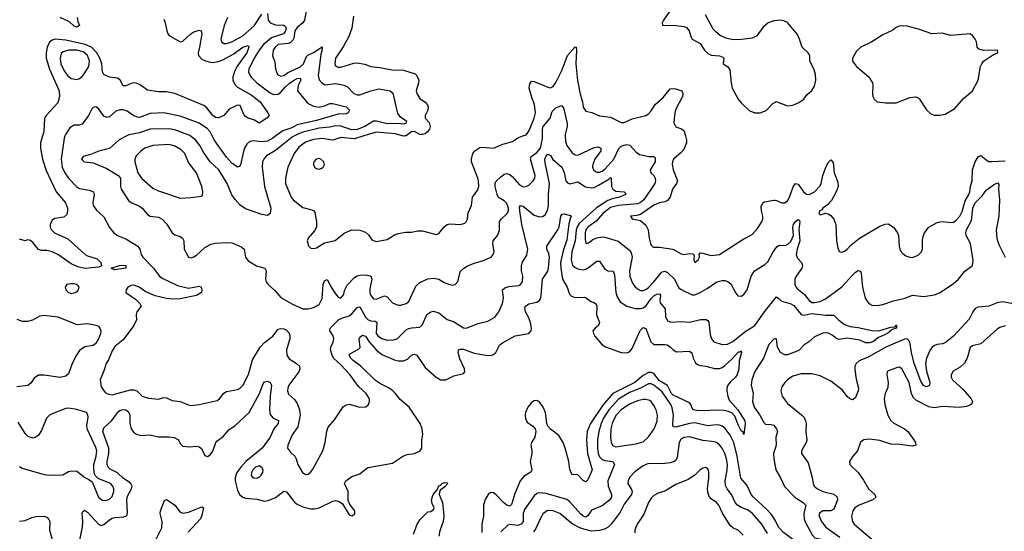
# Model space of a CAD drawing. Header units: inches. Extents: x 1384664 to 1536621, y 460766 to 646467.
# Tile 90 of 256: x 1404451 to 1411683, y 537099 to 540853. Entities that reach past the tile are written whole.
import ezdxf

# ---------------------------------------------------------------- set-up
doc = ezdxf.new("R2010")
doc.units = ezdxf.units.IN
doc.header["$MEASUREMENT"] = 0
for name, color, linetype in [('B4503', 7, 'Continuous'), ('B4504', 7, 'Continuous'), ('B4513', 7, 'Continuous'), ('B4514', 7, 'Continuous')]:
    doc.layers.add(name, color=color, linetype=linetype)

msp = doc.modelspace()

# ---------------------------------------------------------------- linework, layer by layer
at = {"layer": 'B4503', "color": 5}
for points, elevation in [([(1404618.5, 540000), (1404603.9, 539950), (1404604.3, 539910), (1404617.7, 539830), (1404645, 539745), (1404718, 539590), (1404786.2, 539510), (1404802, 539470), (1404803.2, 539450), (1404796.7, 539423.3), (1404775.6, 539404.4), (1404710, 539392.8), (1404690, 539382.6), (1404673.7, 539350), (1404674.2, 539330), (1404684.4, 539310), (1404705.8, 539290), (1404804.4, 539244.4), (1404932.8, 539130), (1404950, 539120.5), (1405019.1, 539099.1), (1405045.8, 539070), (1405052.8, 539047.2), (1405030, 539037.8), (1404931.7, 539028.3), (1404878.5, 539038.5), (1404830, 539061.5), (1404730, 539129.9), (1404690, 539149.9), (1404650, 539159.9), (1404610, 539158.7), (1404590, 539166.3), (1404550, 539215.6), (1404530, 539232), (1404510, 539236.9), (1404490, 539231.3), (1404450, 539242)], 620), ([(1404783.1, 540000), (1404776.7, 539983.3), (1404755.6, 539830), (1404762.8, 539770), (1404782, 539730), (1404810, 539691.1), (1404867.9, 539627.9), (1404890, 539613.2), (1404962, 539602), (1404993.7, 539590), (1404999, 539570), (1404987.1, 539510), (1404991.5, 539490), (1405014.9, 539454.9), (1405070, 539406.7), (1405110, 539327.2), (1405143.1, 539290), (1405170, 539270.3), (1405230, 539244.9), (1405318.4, 539190), (1405333.1, 539170), (1405343.6, 539130), (1405354.7, 539110), (1405434.6, 539030), (1405477.7, 538970), (1405496.7, 538956.7), (1405610, 538902.5), (1405690, 538882), (1405770, 538898), (1405782.8, 538890), (1405788, 538870), (1405785.5, 538850), (1405750.8, 538830), (1405630, 538804.7), (1405570, 538801), (1405530, 538805.8), (1405445.9, 538825.9), (1405376.5, 538856.5), (1405329.3, 538890), (1405290, 538904.2), (1405270, 538902.9), (1405245.5, 538890), (1405234, 538870), (1405231.3, 538850), (1405301.4, 538801.4), (1405333.4, 538770), (1405344, 538750), (1405310.5, 538710), (1405306, 538690), (1405309, 538650), (1405290.2, 538610), (1405210, 538504.5), (1405150, 538453.7), (1405130, 538423.5), (1405103, 538357), (1405086, 538330), (1405070, 538275.3), (1405043, 538210), (1405050, 538158), (1405078, 538118), (1405103.9, 538103.9), (1405130, 538100.3), (1405264, 538136), (1405290, 538137.3), (1405310.4, 538130), (1405350.2, 538090.2), (1405396.1, 538076.1), (1405470, 538067.7), (1405510, 538080.6), (1405530, 538079.3), (1405570, 538057.5), (1405630.7, 538050.7), (1405690, 538026.1), (1405710, 538022.1), (1405770, 538028.8), (1405901.7, 538058.3), (1405919.7, 538070), (1405950, 538111.8), (1405970, 538125.8), (1406050, 538139.5), (1406070, 538149.5), (1406090, 538168.1), (1406131.2, 538250), (1406161.9, 538358.1), (1406217, 538450), (1406250, 538484.7), (1406309.4, 538530.6), (1406350, 538582.8), (1406370, 538588), (1406390, 538584.7), (1406410, 538573.8), (1406430, 538552.9), (1406436.3, 538530), (1406435.3, 538510), (1406411.9, 538430), (1406413.5, 538390), (1406430, 538364.1), (1406483.9, 538330), (1406506.2, 538310), (1406509.3, 538290), (1406501.1, 538270), (1406427, 538170), (1406419.7, 538150), (1406418, 538130), (1406424.8, 538104.8), (1406470, 538065.3), (1406490, 538035.5), (1406506.2, 537990), (1406510.2, 537950), (1406494.8, 537865.2), (1406452.7, 537807.3), (1406420.3, 537730), (1406418.4, 537710), (1406439.2, 537679.2), (1406472.3, 537650), (1406482.8, 537630), (1406493.4, 537590), (1406529.4, 537529.4), (1406550, 537516.5), (1406570, 537518.9), (1406590, 537534.9), (1406604.2, 537555.8), (1406677.8, 537690), (1406694.2, 537750), (1406706.2, 537833.8), (1406716.9, 537863.1), (1406762.4, 537917.6), (1406827, 538013), (1406850, 538026), (1406870, 538030.7), (1406950, 538010.6), (1406990, 538011), (1407010, 538024.7), (1407021.2, 538050), (1407020.9, 538070), (1406996.3, 538110), (1406940.7, 538160.7), (1406875.8, 538250), (1406810, 538321), (1406755.6, 538370), (1406745.1, 538390), (1406734.5, 538430), (1406736.9, 538450), (1406753.6, 538486.4), (1406759.1, 538510), (1406753.4, 538533.4), (1406728.4, 538570), (1406731.5, 538590), (1406792.6, 538650), (1406816.8, 538663.2), (1406870, 538679.8), (1406890, 538693.8), (1406930, 538740.3), (1406950, 538744.9), (1406990, 538671), (1407009.7, 538649.7), (1407030, 538642.7), (1407061.8, 538641.8), (1407073.6, 538633.6), (1407070, 538550.8), (1407085.1, 538530), (1407110, 538512.7), (1407150, 538501.8), (1407195.6, 538504.4), (1407225.4, 538514.6), (1407290, 538576), (1407310, 538587.6), (1407330, 538592.9), (1407390, 538596.4), (1407410, 538616.3), (1407440.4, 538690), (1407470, 538710.3), (1407490, 538713.4), (1407530, 538701.5), (1407590, 538653.8), (1407637, 538637), (1407710, 538592.7), (1407730, 538588.7), (1407817.6, 538622.4), (1407890, 538639.7), (1407940.4, 538670), (1407971.1, 538708.9), (1407998.4, 538770), (1408004.4, 538810), (1407996.9, 538870), (1408014.8, 538885.2), (1408044.6, 538895.4), (1408116.6, 538903.4), (1408130, 538910.3), (1408143.1, 538930), (1408146.2, 538970), (1408135.9, 539010), (1408136.8, 539050), (1408145.4, 539074.6), (1408174.8, 539125.2), (1408182.9, 539170), (1408140.5, 539350), (1408123.5, 539450), (1408123.3, 539476.7), (1408130, 539489), (1408150, 539483.3), (1408230, 539419.5), (1408270, 539405.5), (1408290, 539407.5), (1408310, 539420.2), (1408327.3, 539452.7), (1408334.3, 539490), (1408334.3, 539570), (1408341.8, 539650), (1408310, 539802), (1408307.8, 539830), (1408314.8, 539850), (1408330, 539866.5), (1408350, 539856.9), (1408367.4, 539827.4), (1408433.8, 539770), (1408451.4, 539731.4), (1408462.3, 539670), (1408475.6, 539655.6), (1408491.3, 539648.7), (1408550, 539662.8), (1408607, 539627), (1408650, 539619), (1408670, 539621.7), (1408702.6, 539637.4), (1408778.6, 539681.4), (1408790, 539694.6), (1408795.8, 539690), (1408797.1, 539630), (1408808.3, 539610), (1408830, 539595.7), (1408891.3, 539590), (1408899.6, 539579.6), (1408901.1, 539570), (1408856.9, 539550), (1408802, 539538), (1408770, 539525.2), (1408686.8, 539473.2), (1408561.5, 539358.5), (1408546.5, 539333.5), (1408539.6, 539310), (1408530.4, 539230), (1408507.7, 539150), (1408501.6, 539090), (1408511.6, 539051.6), (1408530, 539033.7), (1408550, 539023.8), (1408590, 539018), (1408610, 539022.9), (1408630, 539033.7), (1408690, 539080.8), (1408710, 539080.3), (1408750, 539021.1), (1408770, 539010.2), (1408810, 539007.2), (1408820.5, 538980.5), (1408830.2, 538850), (1408838.5, 538818.5), (1408862.3, 538782.3), (1408910, 538751), (1408972.8, 538732.8), (1409010, 538732.9), (1409030, 538738), (1409050, 538751.3), (1409090, 538807.2), (1409110, 538827.4), (1409130, 538838.9), (1409150, 538841.5), (1409157.1, 538830), (1409153.1, 538790), (1409155.7, 538775.7), (1409191, 538730), (1409193.8, 538673.8), (1409210, 538642), (1409233.5, 538633.5), (1409310, 538639.2), (1409370, 538633.7), (1409452.1, 538652.1), (1409493.4, 538653.4), (1409505.4, 538645.4), (1409512.1, 538632.1), (1409523.3, 538543.3), (1409532.1, 538510), (1409550.4, 538490), (1409610, 538468.3), (1409650, 538471.2), (1409690, 538492.5), (1409777.2, 538562.8), (1409850.4, 538609.6), (1409930, 538719.5), (1410000, 538806.4)], 640), ([(1405238.4, 540000), (1405182.8, 539970), (1405110, 539908), (1405031.3, 539888.7), (1404970, 539864.5), (1404918, 539850), (1404905.5, 539830), (1404924.7, 539810), (1404990, 539801.3), (1405090, 539761.5), (1405175.2, 539710), (1405190.2, 539690), (1405192, 539630), (1405196.9, 539610), (1405250, 539526.4), (1405270.2, 539510.2), (1405330, 539484.4), (1405350, 539468.9), (1405390, 539423.7), (1405410, 539412), (1405470, 539402.8), (1405496.4, 539390), (1405531.9, 539351.9), (1405570.4, 539290), (1405590, 539274.9), (1405630, 539261.1), (1405648, 539250), (1405657, 539230), (1405658.4, 539170), (1405690.5, 539110.5), (1405710, 539106), (1405730, 539113.7), (1405750, 539126), (1405810, 539181.5), (1405854.3, 539205.7), (1405890, 539213.8), (1405970, 539218.6), (1406010, 539216), (1406029, 539209), (1406082.6, 539182.6), (1406098.7, 539170), (1406109.2, 539109.2), (1406130, 539082.4), (1406190, 539047.6), (1406250.4, 539030), (1406262.3, 539010), (1406257.2, 538950), (1406262.4, 538930), (1406276.9, 538910), (1406325.5, 538865.5), (1406370, 538814.9), (1406450, 538767.3), (1406530, 538731.7), (1406550, 538730.3), (1406570, 538730.3), (1406610, 538741.3), (1406650, 538762.4), (1406671.9, 538808), (1406679.5, 538910), (1406690, 538937), (1406710, 538946.4), (1406742.5, 538882.5), (1406770, 538840.7), (1406790, 538817.6), (1406810, 538809.3), (1406830, 538834.9), (1406839, 538870), (1406855.4, 538904.6), (1406910, 538961.1), (1406930, 538973.4), (1406950, 538979), (1406990, 538981.1), (1407016.6, 538976.6), (1407030.3, 538970), (1407037.2, 538950), (1407023.3, 538876.7), (1407023, 538850), (1407030, 538827.8), (1407050, 538805), (1407070, 538802.3), (1407130, 538825.6), (1407150, 538818.5), (1407190, 538776.1), (1407230, 538758.3), (1407250, 538757.8), (1407290, 538769.1), (1407310, 538786), (1407361.9, 538898.1), (1407390, 538924), (1407450, 538951.6), (1407490, 538956.9), (1407529.1, 538949.1), (1407570, 538924.9), (1407610, 538908.8), (1407630, 538905.3), (1407649.7, 538910.3), (1407668.3, 538931.7), (1407690, 539006.8), (1407710, 539026), (1407736.9, 539043.1), (1407790, 539066.4), (1407850, 539083), (1407913.2, 539110), (1407929.4, 539130), (1407936.2, 539150), (1407925.4, 539210), (1407928.2, 539230), (1407960.5, 539270), (1407975.1, 539305), (1407976.4, 539370), (1407988.3, 539390), (1408030, 539428), (1408040.6, 539450), (1408041.4, 539470), (1408030, 539504.2), (1408010, 539524.1), (1407968.9, 539548.9), (1407957, 539570), (1407944.4, 539630), (1407943.9, 539650), (1407950, 539667.3), (1407981.8, 539698.2), (1408010, 539718.3), (1408030, 539724.9), (1408050, 539716.9), (1408070, 539699.7), (1408121.6, 539641.6), (1408150, 539627.1), (1408170, 539628.3), (1408190, 539639.2), (1408222.2, 539670), (1408235.8, 539690), (1408238, 539710), (1408203, 539830), (1408207.1, 539850), (1408250, 539877.5), (1408275.4, 539910), (1408290, 539979.3), (1408290.6, 540000)], 660), ([(1406470.4, 540000), (1406453.4, 539990), (1406330, 539892.5), (1406265, 539855), (1406245.9, 539834.1), (1406235.3, 539810), (1406232.6, 539770), (1406249.1, 539630), (1406295.2, 539470), (1406290.2, 539429.8), (1406270, 539415.8), (1406230, 539424.5), (1406110, 539464.2), (1406070, 539490.7), (1406032.5, 539532.5), (1406008.7, 539568.7), (1405974.3, 539650), (1405914.4, 539750), (1405850.4, 539810.4), (1405800.2, 539880.2), (1405773.3, 539930), (1405742.2, 539970), (1405704.1, 540000)], 660), ([(1406333.3, 540000), (1406310, 539983.3), (1406270, 539962.4), (1406230, 539957.2), (1406170, 539964.2), (1406141, 539959), (1406119.7, 539940.4), (1406105.5, 539914.5), (1406094.4, 539885.6), (1406072.7, 539787.3), (1406064.1, 539775.9), (1406050.4, 539769.6), (1406010, 539799.3), (1405970, 539844.6), (1405883.9, 539963.9), (1405865.1, 540000)], 640), ([(1406978.4, 540000), (1406910, 539979), (1406810, 539987.6), (1406750, 539969.3), (1406670, 539980.7), (1406610, 539974.2), (1406550, 539953.1), (1406502.4, 539917.6), (1406467.5, 539870), (1406420.9, 539770), (1406403.9, 539690), (1406404.5, 539650), (1406443.9, 539550), (1406459, 539530), (1406530, 539473.7), (1406598, 539458), (1406611, 539451), (1406617.6, 539437.6), (1406631.7, 539370), (1406630.3, 539330), (1406616.9, 539303.1), (1406570.6, 539250), (1406563, 539230), (1406572.5, 539192.5), (1406590, 539176.3), (1406610, 539172.7), (1406630, 539178.7), (1406690, 539214.7), (1406767.5, 539232.5), (1406834.5, 539285.5), (1406890, 539311.6), (1406950, 539308.4), (1406990, 539294.9), (1407014.2, 539274.2), (1407037.3, 539237.3), (1407070, 539224.9), (1407150, 539240.7), (1407204.8, 539275.2), (1407230, 539284), (1407287.2, 539292.8), (1407330, 539293), (1407375.3, 539304.7), (1407410, 539303.8), (1407510, 539277.3), (1407530, 539282.8), (1407568.1, 539331.9), (1407590, 539350.4), (1407610, 539354.9), (1407690, 539349), (1407719.8, 539360.2), (1407731.2, 539370), (1407740.4, 539390), (1407744.1, 539435.9), (1407769.7, 539490), (1407777.1, 539550), (1407815.7, 539604.3), (1407824.1, 539630), (1407822.1, 539670), (1407816.3, 539690), (1407770.8, 539810), (1407768.9, 539830), (1407778.4, 539870), (1407793.5, 539890), (1407830, 539914.4), (1407850, 539916.9), (1407930, 539910.2), (1408000.8, 539939.2), (1408070, 539958.5), (1408110, 539985.8), (1408146.8, 540000)], 680), ([(1407282.3, 540000), (1407270, 539998), (1407262.7, 540000)], 680), ([(1408457.7, 540000), (1408460, 539960), (1408470.1, 539930.1), (1408510, 539875.3), (1408530, 539860.3), (1408550, 539859.7), (1408670, 539915.9), (1408699.7, 539919.7), (1408718.4, 539910), (1408719.6, 539890), (1408676.6, 539830), (1408660.4, 539790), (1408659.5, 539770), (1408666, 539750), (1408679.3, 539739.3), (1408690, 539734.3), (1408710, 539734.8), (1408730, 539742.3), (1408750, 539756.9), (1408814.3, 539830), (1408852.8, 539907.2), (1408870, 539924.1), (1408890, 539932.9), (1408910, 539935.8), (1408932, 539932), (1408979.6, 539879.6), (1409004.1, 539864.1), (1409071.6, 539848.4), (1409108.5, 539848.5), (1409118.6, 539838.6), (1409118.2, 539810), (1409082.6, 539750), (1409087, 539730), (1409108.6, 539708.6), (1409118, 539690), (1409121.2, 539670), (1409116.9, 539650), (1409034.2, 539530), (1409010, 539510.8), (1408990, 539502.2), (1408850.4, 539489.6), (1408790, 539474.1), (1408734.8, 539430), (1408685.2, 539374.8), (1408623.9, 539330), (1408608.6, 539310), (1408604.2, 539290), (1408603.4, 539243.4), (1408610, 539210.6), (1408630, 539214.6), (1408660.7, 539239.3), (1408690, 539252.1), (1408730, 539259.7), (1408750, 539257.2), (1408848, 539228), (1408930, 539162), (1408942.8, 539142.9), (1408949.5, 539110), (1408929.6, 539010), (1408931.9, 538970), (1408950, 538924.9), (1408970, 538894.6), (1408990, 538876.9), (1409010, 538866.8), (1409030, 538865.5), (1409050, 538872.6), (1409070, 538887.4), (1409110, 538928.8), (1409163.5, 538996.5), (1409170, 539002.7), (1409190, 539008.2), (1409210, 538997.7), (1409260.2, 538950), (1409290, 538887.9), (1409310, 538873.6), (1409390, 538834), (1409410, 538833.7), (1409449.4, 538850), (1409500.7, 538879.3), (1409571.3, 538928.7), (1409610, 538939.7), (1409630, 538939.7), (1409652.5, 538932.5), (1409674.1, 538914.1), (1409710, 538844.9), (1409726.3, 538826.3), (1409750, 538823.8), (1409770, 538837.1), (1409794.7, 538870), (1409824.5, 538970), (1409847.4, 539010), (1409923.9, 539056.1), (1409945.1, 539074.9), (1409986, 539150), (1410000, 539169.2)], 660), ([(1409340.5, 540000), (1409348.6, 539970), (1409348.6, 539950), (1409330, 539900.6), (1409310, 539877.8), (1409254, 539830), (1409245.7, 539810), (1409244.3, 539790), (1409250.8, 539750), (1409283.2, 539670), (1409274.7, 539650), (1409245, 539610), (1409227.8, 539550), (1409210, 539527.1), (1409190, 539515.7), (1409150, 539509), (1409110, 539492.4), (1409010, 539423), (1408985.1, 539414.9), (1408938, 539410), (1408950, 539392), (1409010, 539378.4), (1409050, 539346), (1409066.5, 539310), (1409073.8, 539250), (1409084.9, 539210), (1409090, 539197.3), (1409104.6, 539184.6), (1409150, 539182.9), (1409248.8, 539168.8), (1409310, 539134.6), (1409330, 539130.3), (1409370, 539138), (1409395.3, 539135.3), (1409404.7, 539124.7), (1409403, 539090), (1409410, 539071.3), (1409434.5, 539090), (1409445.2, 539110), (1409442, 539130), (1409450, 539142), (1409470, 539140.7), (1409530, 539122), (1409590, 539129), (1409770, 539244.6), (1409830, 539277.6), (1409870, 539319.5), (1409901.7, 539370), (1409908.5, 539390), (1409908.6, 539410), (1409899.2, 539450), (1409898.2, 539481.8), (1409910, 539508), (1409922.7, 539517.3), (1409990, 539529.2), (1410000, 539527.9)], 680), ([(1404890, 537024.4), (1404913.4, 537130), (1404915.5, 537170), (1404910.7, 537229.3), (1404915.6, 537244.4), (1404927.2, 537252.8), (1404950, 537239.2), (1405030, 537150.1), (1405050, 537140.9), (1405070, 537148.6), (1405110, 537182.8), (1405130, 537194), (1405150, 537199.8), (1405216.1, 537203.9), (1405231, 537209), (1405239.5, 537220.5), (1405243.5, 537236.5), (1405237.6, 537330), (1405243.7, 537356.3), (1405271.6, 537410), (1405276.1, 537430), (1405267.6, 537450), (1405258, 537458), (1405210, 537489.4), (1405168.8, 537528.8), (1405115.9, 537555.9), (1405101.6, 537570), (1405094.1, 537590), (1405093.5, 537610), (1405105.3, 537670), (1405105.6, 537710), (1405062.4, 537830), (1405070, 537858), (1405126.2, 537910), (1405180.3, 537979.7), (1405191.7, 537988.3), (1405210, 537993.2), (1405230, 537990.6), (1405250, 537976.4), (1405259.7, 537950), (1405260.6, 537890), (1405268.6, 537850), (1405286.6, 537826.6), (1405310, 537811.6), (1405341.2, 537801.2), (1405410, 537806.7), (1405470, 537792.5), (1405550, 537792.8), (1405585.9, 537785.9), (1405617, 537770), (1405630, 537742.8), (1405650, 537723.8), (1405698.3, 537718.3), (1405750, 537722.6), (1405770, 537719.5), (1405785.4, 537705.4), (1405810, 537654), (1405830, 537648.7), (1405850, 537660.3), (1405870, 537686.7), (1405890.8, 537750), (1405899.9, 537760.1), (1405945, 537795), (1405990, 537846), (1406030, 537873.4), (1406136, 537970), (1406211.4, 538110), (1406239.1, 538180.9), (1406250, 538196.5), (1406270, 538200.8), (1406290.2, 538190.2), (1406299.3, 538170), (1406290.1, 538090), (1406286.7, 537990), (1406290, 537955.8), (1406310, 537931.5), (1406352.1, 537912.1), (1406349.4, 537890), (1406317.7, 537850), (1406291.4, 537788.6), (1406231.7, 537708.3), (1406112.8, 537610), (1406074.3, 537570), (1406046.4, 537530), (1406033.2, 537490), (1406033.1, 537470), (1406050, 537399.5), (1406065, 537370), (1406088.9, 537350), (1406110, 537342.5), (1406194.2, 537334.2), (1406250, 537320.3), (1406275.2, 537324.8), (1406330, 537345.7), (1406390, 537394.4), (1406410, 537388.5), (1406470, 537312.8), (1406490, 537297.8), (1406530, 537278.4), (1406590, 537263), (1406616.6, 537263.4), (1406650.7, 537270.7), (1406750, 537320.4), (1406770, 537324.4), (1406797, 537317), (1406821.1, 537301.1), (1406870, 537220.5), (1406890, 537213), (1406910, 537224), (1406913.6, 537230), (1406911.5, 537250), (1406875.6, 537295.6), (1406864.5, 537324.5), (1406864.1, 537390), (1406836.9, 537450), (1406846.6, 537470), (1406890, 537501.7), (1406950, 537521.6), (1406990, 537555.5), (1407010, 537566.4), (1407190, 537599.1), (1407270, 537652.4), (1407297.7, 537662.3), (1407350, 537670.3), (1407391.7, 537688.3), (1407403.7, 537710), (1407404.2, 537770), (1407412.8, 537810), (1407408.4, 537850), (1407391.6, 537890), (1407312.8, 538010), (1407245.9, 538065.9), (1407212.2, 538110), (1407190.7, 538130), (1407165.5, 538150), (1407100.9, 538180.9), (1407064.8, 538204.8), (1406953.3, 538313.3), (1406903.5, 538350), (1406884.4, 538370), (1406871.6, 538390), (1406878.9, 538401.1), (1406943, 538437), (1406952.5, 538447.5), (1406943.7, 538510), (1406950, 538524.4), (1406970, 538537.5), (1406990, 538530.8), (1407018.8, 538490), (1407070, 538431.1), (1407110, 538395.5), (1407210, 538354.7), (1407231.3, 538350), (1407270, 538350.1), (1407298.3, 538361.7), (1407330, 538390.2), (1407343.6, 538396.4), (1407350, 538398.7), (1407368.8, 538390), (1407430, 538301.2), (1407510.3, 538230), (1407542, 538210), (1407581.2, 538210), (1407639.6, 538240.4), (1407710, 538256.3), (1407720.7, 538270), (1407717.2, 538290), (1407684.4, 538364.4), (1407671.5, 538410), (1407675.1, 538430), (1407690, 538436.1), (1407710, 538435.1), (1407790, 538404.8), (1407890, 538387.8), (1407916, 538390), (1407930, 538394.9), (1407947.1, 538410), (1407974.7, 538465.3), (1407997.7, 538482.3), (1408090, 538534), (1408190, 538549.1), (1408208, 538570), (1408210.9, 538590), (1408202.8, 538630), (1408189, 538670), (1408165.7, 538710), (1408162.3, 538737.7), (1408166.6, 538750), (1408190, 538767), (1408250, 538779.8), (1408268.7, 538791.3), (1408275.7, 538804.3), (1408282, 538830), (1408292.1, 538947.9), (1408330, 539007.9), (1408335.6, 539030), (1408343.1, 539110), (1408337.5, 539137.5), (1408322, 539170), (1408323, 539190), (1408404.8, 539310), (1408412.7, 539330), (1408425.1, 539410), (1408435.1, 539424.9), (1408450, 539428.5), (1408496.5, 539416.5), (1408504, 539410), (1408497.6, 539402.4), (1408484.8, 539355.2), (1408470, 539238), (1408444.1, 539155.9), (1408423.8, 539070), (1408425.2, 539030), (1408438.6, 538950), (1408473.4, 538890), (1408490, 538837.8), (1408503.9, 538823.9), (1408530, 538815), (1408597.5, 538817.5), (1408612, 538812), (1408644.9, 538785), (1408670, 538778.3), (1408684.3, 538764.3), (1408690.2, 538750), (1408687.9, 538687.9), (1408710.4, 538630), (1408703, 538610), (1408677.3, 538590), (1408660.5, 538570), (1408664.9, 538550), (1408676.4, 538530), (1408730, 538467.2), (1408752.8, 538452.8), (1408870, 538410.2), (1408910, 538408.6), (1408930, 538414.7), (1408950, 538441.1), (1409007.3, 538572.7), (1409030, 538595.3), (1409050, 538586), (1409086.8, 538490), (1409110, 538470.1), (1409190, 538470.6), (1409206.6, 538466.6), (1409230.7, 538450.7), (1409250, 538429.2), (1409276, 538416), (1409370, 538420.4), (1409387.2, 538407.2), (1409397.7, 538370), (1409415.3, 538335.3), (1409430, 538323.1), (1409450, 538316.5), (1409490, 538311.3), (1409554.4, 538294.4), (1409590, 538293.8), (1409610, 538301.2), (1409630, 538315.5), (1409680.1, 538359.9), (1409730, 538415.8), (1409744.2, 538415.8), (1409750, 538422.8), (1409753.8, 538410), (1409735.2, 538350), (1409732.2, 538290), (1409722, 538250), (1409708.9, 538230), (1409670, 538194.2), (1409652.9, 538170), (1409645.8, 538150), (1409645.4, 538130), (1409651.4, 538090), (1409661.9, 538061.9), (1409726.7, 537990), (1409776.8, 537910), (1409779.7, 537890), (1409770, 537809.6), (1409765.6, 537825.6), (1409750, 537837), (1409730, 537875.6), (1409704.3, 537944.3), (1409684.7, 537964.7), (1409658, 537978), (1409626.1, 537986.1), (1409550, 537987.4), (1409490, 537982.8), (1409424.8, 537984.8), (1409400.4, 537990), (1409390, 538001.1), (1409379.9, 538030), (1409370, 538041.6), (1409250, 538098.2), (1409239.4, 538110), (1409208.7, 538168.7), (1409150, 538203.7), (1409110, 538256.2), (1409090, 538265), (1409070, 538264.6), (1409030, 538242.8), (1408970, 538191.7), (1408808.9, 538110), (1408734.8, 538025.2), (1408643.3, 537890), (1408618.4, 537830), (1408613.8, 537770), (1408622, 537670), (1408655.9, 537550), (1408622.9, 537477.1), (1408610, 537462.4), (1408590, 537471.9), (1408550, 537513.5), (1408510, 537515.1), (1408504.1, 537524.1), (1408492, 537552), (1408484.9, 537610), (1408457.6, 537710), (1408441.7, 537750), (1408410, 537801.5), (1408350, 537847.6), (1408330.7, 537870.7), (1408322.3, 537890), (1408312.7, 537970), (1408295.3, 538010), (1408270, 538048.2), (1408250, 538059), (1408230, 538056.1), (1408210, 538044.1), (1408183.8, 538010), (1408167.3, 537970), (1408164.7, 537950), (1408166.4, 537926.4), (1408178.5, 537898.5), (1408220.4, 537870), (1408237, 537850), (1408242, 537830), (1408234, 537790), (1408210.4, 537750), (1408206.4, 537730), (1408213.4, 537690), (1408213.4, 537670), (1408199.7, 537610), (1408212.7, 537550), (1408206.5, 537533.5), (1408156.5, 537503.5), (1408126.1, 537470), (1408085.7, 537370), (1408069.4, 537310), (1408063.6, 537296.4), (1408050, 537282), (1408030, 537290.5), (1408004.9, 537310), (1407950, 537366.2), (1407930, 537380.7), (1407910, 537382.4), (1407893.1, 537370), (1407870, 537331.3), (1407858.9, 537290), (1407857, 537210), (1407844.8, 537150), (1407846.1, 537090)], 620), ([(1404430, 538655.3), (1404470, 538641.5), (1404510, 538641.5), (1404548.6, 538651.4), (1404600.2, 538679.8), (1404630, 538684.6), (1404731.8, 538671.8), (1404870, 538615.8), (1404950, 538623.6), (1405010, 538612.4), (1405030, 538603), (1405040.4, 538590), (1405046, 538570), (1405044.4, 538550), (1405030.2, 538510), (1405010, 538478), (1404990, 538461.8), (1404930, 538451.6), (1404890, 538425.3), (1404868, 538392), (1404837.2, 538330), (1404810, 538253.3), (1404790, 538236.8), (1404747.3, 538227.3), (1404630, 538243.9), (1404590, 538243.6), (1404556.7, 538223.3), (1404533.5, 538186.5), (1404510.2, 538169.8), (1404430, 538158)], 620), ([(1410000, 538510.2), (1409990, 538509.6), (1409953.4, 538470), (1409914.4, 538370), (1409850, 538271), (1409828.4, 538210), (1409824.6, 538170), (1409838.2, 538110), (1409834, 538050), (1409846.7, 538010), (1409887.5, 537950), (1409916.4, 537896.4), (1409930, 537884.2), (1409970, 537883.1), (1409990, 537877.6), (1410000, 537864)], 640), ([(1410000, 537178.9), (1409999.6, 537179.6), (1409970, 537225.3), (1409939.4, 537259.4), (1409841, 537350), (1409825, 537370), (1409794, 537434), (1409747.8, 537487.8), (1409720.8, 537650), (1409695.7, 537750), (1409670, 537803.2), (1409632.8, 537852.8), (1409610, 537869.9), (1409590, 537878.3), (1409570, 537880.5), (1409506.5, 537873.5), (1409410, 537895.6), (1409370, 537889.9), (1409270, 537862.5), (1409250, 537866.3), (1409248, 537888), (1409254, 537950), (1409244.6, 538004.6), (1409234.9, 538030), (1409170, 538122.1), (1409110, 538170.8), (1409090, 538180.9), (1409070, 538180.9), (1409010.6, 538149.4), (1408930, 538116.3), (1408850, 538067.9), (1408777.2, 537990), (1408739.2, 537930), (1408721.6, 537890), (1408703.7, 537830), (1408694.1, 537770), (1408693.9, 537710), (1408700.4, 537670), (1408710, 537646.2), (1408730, 537625.5), (1408750, 537618.1), (1408808, 537610), (1408821.1, 537590), (1408771.9, 537470), (1408773.4, 537430), (1408798.8, 537370), (1408798.8, 537350), (1408786.3, 537330), (1408730, 537286.7), (1408650, 537253.5), (1408625.6, 537214.4), (1408610, 537203.5), (1408590, 537209.1), (1408570, 537225.8), (1408490, 537318), (1408470, 537332), (1408317.2, 537377.2), (1408270, 537381.3), (1408250, 537376.2), (1408230, 537359.1), (1408159.9, 537259.9), (1408149, 537230), (1408148.5, 537170), (1408133.9, 537150), (1408110, 537141.9), (1408051.6, 537148.4), (1408035.4, 537144.6), (1407985.2, 537094.8)], 640), ([(1404450, 537573.4), (1404470, 537563), (1404630, 537515.3), (1404669.6, 537510.4), (1404767.2, 537512.8), (1404810, 537538), (1404830, 537542.4), (1404870, 537540.4), (1404930, 537492.7), (1404959.9, 537479.9), (1404982.9, 537462.9), (1405030.3, 537350), (1405053.4, 537330), (1405070, 537324.2), (1405090, 537326.2), (1405110, 537334.9), (1405130, 537354), (1405142.9, 537390), (1405142.4, 537410), (1405134.9, 537430), (1405117.8, 537450), (1405027.2, 537487.2), (1405006.6, 537506.6), (1405000.8, 537520.8), (1404994.5, 537554.5), (1404995.7, 537590), (1405012.2, 537650), (1405016.4, 537690), (1405010, 537714.3), (1404947.3, 537850), (1404944.8, 537875.2), (1404955.1, 537935.1), (1404952.5, 537952.5), (1404942, 537970), (1404870, 537991.6), (1404810, 538001.6), (1404790, 538000.7), (1404690, 537961.1), (1404669.3, 537950.7), (1404648.9, 537930), (1404610, 537837.2), (1404590, 537805.2), (1404570, 537789.2), (1404550, 537782.7), (1404510, 537795.1), (1404490, 537817), (1404438.9, 537898.9)], 640), ([(1409943.3, 537083.3), (1409902.6, 537150), (1409830, 537230.7), (1409795.8, 537255.8), (1409750, 537273.6), (1409723.5, 537290), (1409707.3, 537310), (1409679.5, 537370), (1409648.5, 537410), (1409635.6, 537435.6), (1409632.2, 537470), (1409647.2, 537550), (1409648.8, 537590), (1409642.5, 537630), (1409629.9, 537669.9), (1409610, 537709.8), (1409592.3, 537732.3), (1409570, 537749.8), (1409554.8, 537754.8), (1409470, 537766.1), (1409370.9, 537790.9), (1409330, 537786.6), (1409307.4, 537772.6), (1409294.5, 537750), (1409279.4, 537640.6), (1409270, 537618.7), (1409259.3, 537610), (1409230, 537600.3), (1409170, 537595), (1409070, 537597.2), (1409030, 537578), (1408970, 537534.2), (1408930, 537492.8), (1408919.6, 537470), (1408918.5, 537450), (1408945.7, 537405.7), (1408948.8, 537390), (1408943.7, 537370), (1408890, 537296.8), (1408861.9, 537238.1), (1408794.7, 537150), (1408773.1, 537130), (1408746.3, 537113.7), (1408710, 537104.3), (1408650, 537100.5), (1408593.9, 537113.9), (1408564.6, 537124.6), (1408510, 537154.3), (1408417.8, 537230), (1408370, 537249.8), (1408330, 537250.7), (1408297.1, 537230), (1408273, 537190), (1408241.1, 537118.9), (1408224.6, 537095.4)], 660), ([(1410000, 537707.5), (1409988.2, 537670), (1409989.7, 537629.7), (1410000, 537575.9)], 640), ([(1409764.2, 537070), (1409730, 537103.9), (1409690, 537124.1), (1409670, 537142.2), (1409612.4, 537232.4), (1409585.8, 537290), (1409569.9, 537309.9), (1409530, 537336.1), (1409515.2, 537355.2), (1409505.4, 537385.4), (1409503.2, 537410), (1409513.8, 537490), (1409513.3, 537530), (1409509.7, 537549.7), (1409501.5, 537561.5), (1409490, 537567), (1409470, 537562.4), (1409450, 537549.7), (1409408.9, 537510), (1409360.5, 537479.5), (1409270, 537442.9), (1409190, 537392.5), (1409141.7, 537378.3), (1409110, 537361.3), (1409090, 537341.6), (1409070.2, 537309.8), (1409036.6, 537223.4), (1408987.3, 537150), (1408969.2, 537110), (1408968.4, 537088.4)], 680), ([(1407342.4, 537077.6), (1407370, 537151.3), (1407393.6, 537186.4), (1407450, 537241), (1407470, 537244.9), (1407490, 537258), (1407495.1, 537270), (1407481.7, 537301.7), (1407476.4, 537330), (1407487.8, 537370), (1407516.8, 537403.2), (1407530, 537431.5), (1407542.7, 537437.3), (1407554, 537450), (1407570, 537456), (1407590, 537455.3), (1407595.3, 537450), (1407574.3, 537425.7), (1407540.2, 537399.8), (1407534.5, 537385.5), (1407532.6, 537370), (1407556.9, 537310), (1407567, 537213), (1407560.5, 537170), (1407538, 537102), (1407530, 537062)], 580), ([(1405428.6, 536991.3), (1405495.7, 537124.3), (1405497.6, 537170), (1405482.6, 537230), (1405485.6, 537250), (1405514.9, 537325.1), (1405530, 537333.1), (1405550, 537319.7), (1405590, 537289.4), (1405630, 537240.2), (1405650, 537231), (1405690, 537239.4), (1405790, 537278), (1405800.7, 537270), (1405790, 537216), (1405778.8, 537190), (1405687.5, 537092.5)], 580), ([(1404450, 537174.3), (1404490, 537179), (1404539.3, 537200.7), (1404571.8, 537208.2), (1404630, 537210.2), (1404650, 537203.5), (1404665.5, 537185.5), (1404671.3, 537170), (1404670.2, 537110), (1404691.8, 537030)], 620)]:
    msp.add_lwpolyline(points, dxfattribs=dict(at, elevation=elevation))
for points, elevation in [([(1405550, 539935.9), (1405430, 539929.2), (1405370, 539908.9), (1405342.8, 539890), (1405307.4, 539852.6), (1405297.3, 539830), (1405295.8, 539810), (1405319.3, 539730), (1405348.6, 539688.6), (1405430, 539615.8), (1405470, 539596.2), (1405630, 539544.2), (1405710, 539547.8), (1405782.7, 539557.3), (1405794.8, 539565.2), (1405795.6, 539590), (1405788.3, 539630), (1405749.8, 539730), (1405690, 539805.7), (1405663.7, 539870), (1405637.8, 539897.8), (1405590, 539924.9)], 680), ([(1406650, 539834.4), (1406629.8, 539830.2), (1406610.7, 539810), (1406608.6, 539790), (1406617.1, 539770), (1406630, 539760.1), (1406650, 539756.2), (1406670, 539762.7), (1406679.5, 539770), (1406689.3, 539790), (1406684.1, 539810), (1406663.5, 539830)], 720), ([(1405150, 539018.3), (1405130, 539023.7), (1405123.7, 539030), (1405185.2, 539050), (1405210, 539051.4), (1405230.4, 539050), (1405230, 539029.9)], 620), ([(1404824.2, 538915.8), (1404798, 538910), (1404784.7, 538890), (1404790.8, 538870), (1404810.5, 538850.5), (1404830, 538844), (1404850, 538847.7), (1404870, 538856.3), (1404883.7, 538870), (1404886.6, 538890), (1404879.3, 538899.3), (1404869, 538910), (1404850, 538915.4)], 640), ([(1409050, 538066.9), (1409030, 538066), (1408990, 538057.3), (1408930, 538032.3), (1408869.5, 537990), (1408832.3, 537950), (1408820.3, 537930), (1408802.8, 537890), (1408793.6, 537850), (1408789.6, 537790), (1408795.1, 537750), (1408808.3, 537728.3), (1408830, 537717.7), (1408890, 537728.8), (1408978.7, 537741.3), (1409030, 537755.3), (1409070, 537792.6), (1409110.6, 537850), (1409133.2, 537906.8), (1409135.6, 537950), (1409124.8, 537990), (1409110, 538020.8), (1409090.3, 538050.3), (1409078.7, 538058.7)], 660), ([(1406210, 537578.5), (1406182.8, 537570), (1406163.5, 537550), (1406153, 537530), (1406151.6, 537510), (1406159.5, 537499.5), (1406170, 537490.3), (1406190, 537488.4), (1406210, 537496.5), (1406225.1, 537510), (1406235.8, 537530), (1406238.2, 537550), (1406230, 537567.8)], 640)]:
    msp.add_lwpolyline(points, close=True, dxfattribs=dict(at, elevation=elevation))
at = {"layer": 'B4504', "color": 5}
for points, elevation in [([(1406558.8, 540930), (1406543.6, 540850), (1406530.4, 540829.6), (1406490, 540794.5), (1406472.9, 540770), (1406463.5, 540716.5), (1406457, 540703), (1406436.5, 540683.5), (1406423, 540677), (1406350, 540669.6), (1406326.3, 540650), (1406313.4, 540630), (1406308, 540588), (1406324.5, 540544.5), (1406330.8, 540490), (1406344.9, 540450), (1406370, 540439.5), (1406390, 540443.6), (1406417.7, 540462.3), (1406510, 540505.9), (1406534.8, 540530), (1406557.6, 540582.4), (1406567.6, 540592.4), (1406610, 540611.4), (1406673.3, 540653.3), (1406673.9, 540633.9), (1406661.7, 540598.3), (1406643.5, 540443.5), (1406650.7, 540410.7), (1406670, 540389.1), (1406695.4, 540375.4), (1406770, 540383.8), (1406833, 540373), (1406859, 540359), (1406906.3, 540310), (1406930, 540302.3), (1406950, 540302.5), (1407029.4, 540330.6), (1407090, 540344.6), (1407173, 540330), (1407192.4, 540312.4), (1407225.5, 540165.5), (1407242.8, 540142.8), (1407291.6, 540110), (1407286.4, 540090), (1407270, 540085), (1407230, 540092.2), (1407150, 540087.4), (1407071.5, 540108.5), (1407050, 540108.1), (1406986.2, 540070), (1406930, 540046.5), (1406890, 540044.2), (1406810, 540070.8), (1406770, 540073.3), (1406730, 540064.1), (1406650, 540055.9), (1406530, 540027.1), (1406490, 540011.5), (1406470.4, 540000)], 660), ([(1409264, 540970), (1409181, 540850), (1409171.3, 540830), (1409172.7, 540812.7), (1409270, 540808.9), (1409330, 540802), (1409350, 540794.9), (1409368.4, 540770), (1409379.5, 540730), (1409390.3, 540710.3), (1409450, 540677.1), (1409481.7, 540630), (1409505.6, 540605.6), (1409530, 540591.6), (1409590, 540588.5), (1409616.7, 540576.7), (1409622, 540570), (1409619.1, 540530), (1409649.4, 540509.4), (1409665.9, 540485.9), (1409676.3, 540390), (1409685, 540350), (1409728.3, 540270), (1409750, 540243.2), (1409810, 540186.3), (1409850, 540170.3), (1409890, 540169), (1409933.3, 540186.7), (1409982, 540238), (1410000, 540247.3)], 720), ([(1405510, 540856.4), (1405519.6, 540830), (1405531.3, 540770), (1405539, 540750), (1405550, 540736.5), (1405630, 540690.9), (1405650, 540694.8), (1405707.3, 540750), (1405730, 540763.7), (1405770, 540776.5), (1405783.8, 540770), (1405787.7, 540747.8), (1405772.5, 540650), (1405761.9, 540610), (1405765.3, 540590), (1405790, 540562.4), (1405815.3, 540550), (1405850, 540541.2), (1405870, 540539.1), (1405910, 540545.3), (1405942.4, 540557.6), (1406019.9, 540600.1), (1406090, 540650.7), (1406130, 540662.4), (1406135, 540650), (1406120.4, 540610), (1406048.3, 540511.7), (1406028.1, 540471.9), (1406015.5, 540430), (1406016.5, 540410), (1406030, 540376.5), (1406050, 540357.3), (1406150, 540302.5), (1406216.2, 540250), (1406274.4, 540170), (1406282.8, 540150), (1406266.8, 540130), (1406210, 540093.2), (1406176.2, 540116.2), (1406130, 540129.7), (1406110, 540143), (1406098.2, 540158.2), (1406070, 540222.7), (1406050, 540225.1), (1405990, 540195.1), (1405950, 540149.6), (1405910, 540133.3), (1405890, 540135.8), (1405870, 540150.9), (1405824.8, 540204.8), (1405802.9, 540222.9), (1405590, 540310.5), (1405530, 540324.1), (1405470, 540324.4), (1405390, 540335.3), (1405330, 540376.5), (1405306.7, 540386.7), (1405290, 540389), (1405270, 540385), (1405230, 540368), (1405210, 540366.9), (1405188.2, 540408.2), (1405170, 540423.9), (1405110, 540431.8), (1405069.7, 540450), (1405058.8, 540470), (1405053.2, 540530), (1405039.5, 540570), (1405018.7, 540610), (1404979, 540650), (1404931.9, 540671.9), (1404790, 540702.8), (1404711.1, 540708.9), (1404690, 540703.2), (1404670, 540687.1), (1404651.6, 540650), (1404644.4, 540610), (1404645.1, 540570), (1404669, 540490), (1404739.7, 540330), (1404744.2, 540290), (1404730, 540242), (1404644.4, 540150), (1404633.1, 540130), (1404627.3, 540030), (1404618.5, 540000)], 620), ([(1404872.2, 540870), (1404878.5, 540838.5), (1404890.6, 540809.4), (1404870, 540798), (1404850, 540804.4), (1404817.8, 540837.8), (1404747.1, 540870)], 580), ([(1405978, 540870), (1405952, 540810), (1405928.8, 540710), (1405933.8, 540690), (1405950, 540677.5), (1405970, 540677.6), (1406010, 540691.1), (1406090, 540734.5), (1406172.3, 540807.7), (1406230, 540892.8)], 640), ([(1406270, 540898), (1406275.3, 540850), (1406290.2, 540830), (1406330, 540815.8), (1406391.7, 540811.7), (1406403.4, 540803.4), (1406408.2, 540788.2), (1406402.7, 540770), (1406389.3, 540750), (1406301, 540719), (1406241.9, 540670), (1406210.4, 540630), (1406173.1, 540570), (1406134.1, 540490), (1406131.8, 540470), (1406135.5, 540455.5), (1406151.1, 540430), (1406192.9, 540390), (1406290, 540315.7), (1406315.2, 540304.8), (1406350, 540306.7), (1406370, 540320.6), (1406401.2, 540358.8), (1406430, 540384.6), (1406470, 540411.4), (1406490, 540421.4), (1406510, 540424.9), (1406515.8, 540410), (1406495.7, 540370), (1406491.1, 540330), (1406557.7, 540250), (1406575.8, 540235.8), (1406610, 540218.6), (1406650, 540211.9), (1406690, 540220.1), (1406730, 540236.6), (1406750, 540238.8), (1406850, 540213.2), (1406873.7, 540190), (1406863.2, 540170), (1406850, 540162.9), (1406790, 540160.1), (1406630, 540113.6), (1406490, 540082.2), (1406450, 540059.9), (1406383.7, 540036.2), (1406333.3, 540000)], 640), ([(1406902.2, 540877.8), (1406889.5, 540790.5), (1406867.6, 540730), (1406827.3, 540652.7), (1406771.7, 540570), (1406765.8, 540530), (1406770, 540514.8), (1406790, 540504), (1406810, 540505.5), (1406906.3, 540533.7), (1406930, 540535), (1406986, 540526), (1407030, 540508.9), (1407097.4, 540502.6), (1407184.1, 540484.1), (1407270, 540482.7), (1407355.2, 540455.2), (1407366.5, 540446.5), (1407382, 540410), (1407380.7, 540390), (1407364.2, 540330), (1407367.1, 540310), (1407390, 540274.6), (1407430, 540246.5), (1407447.6, 540227.6), (1407451.4, 540210), (1407447.8, 540190), (1407430.2, 540150), (1407430.2, 540130), (1407458.5, 540098.4), (1407466, 540070), (1407461.4, 540050), (1407446.3, 540030), (1407430, 540016.4), (1407410, 540009.6), (1407390, 540010.8), (1407350, 540032.4), (1407330, 540028.7), (1407290, 540001.2), (1407282.3, 540000)], 680), ([(1410000, 540845.4), (1409990, 540844), (1409948.4, 540830), (1409910, 540795.1), (1409864.8, 540735.2), (1409830, 540717.7), (1409753.7, 540706.3), (1409690, 540704.7), (1409637.5, 540717.5), (1409597.2, 540737.2), (1409563.2, 540763.2), (1409544.4, 540784.4), (1409487.5, 540887.5)], 720), ([(1408146.8, 540000), (1408170, 540008.9), (1408180.7, 540019.3), (1408196.2, 540043.8), (1408229.8, 540130), (1408239, 540170), (1408231.7, 540230), (1408214.1, 540274.1), (1408193.3, 540350), (1408196.9, 540383.1), (1408210, 540400.5), (1408230, 540398.7), (1408330, 540356.5), (1408350, 540353.1), (1408370, 540363.1), (1408390, 540391.7), (1408434.8, 540485.2), (1408473.9, 540590), (1408530, 540653.4), (1408537.3, 540650), (1408541.7, 540630), (1408534.9, 540530), (1408547.2, 540407.2), (1408567.2, 540307.2), (1408585.8, 540250), (1408589.2, 540210), (1408610, 540181.7), (1408652.4, 540172.4), (1408710, 540147), (1408790, 540136.9), (1408870, 540097.8), (1408890, 540097.4), (1408950, 540125.7), (1409049.7, 540150.4), (1409070, 540162), (1409090, 540184.9), (1409118.5, 540230), (1409177.6, 540282.5), (1409230, 540344.2), (1409250, 540348.9), (1409270, 540346.5), (1409314, 540330), (1409323.1, 540310), (1409319.1, 540290), (1409269.2, 540190.8), (1409259.6, 540150), (1409256, 540096), (1409270, 540066), (1409313, 540053), (1409330, 540038.7), (1409340.5, 540000)], 680), ([(1405865.1, 540000), (1405850, 540028.9), (1405830, 540051.2), (1405770, 540093), (1405630, 540145), (1405510, 540168.4), (1405410, 540164.9), (1405330, 540135.2), (1405316.5, 540136.5), (1405290, 540147.2), (1405241.1, 540181.1), (1405211.3, 540191.3), (1405190, 540192.3), (1405157.8, 540182.2), (1405110, 540140.5), (1405090, 540135.6), (1405070, 540144.5), (1405030, 540202), (1405010, 540213.6), (1404990, 540209.4), (1404980.3, 540199.7), (1404957, 540150), (1404910, 540086), (1404890, 540079.7), (1404850, 540079.7), (1404820, 540060), (1404787, 540010), (1404783.1, 540000)], 640), ([(1408290.6, 540000), (1408292, 540050), (1408296.8, 540070), (1408346.3, 540130), (1408361.6, 540178.4), (1408390, 540206.2), (1408430, 540222.5), (1408445.4, 540205.4), (1408472.1, 540090), (1408472.1, 540070), (1408457.2, 540010), (1408457.7, 540000)], 660), ([(1405704.1, 540000), (1405701.8, 540001.8), (1405590, 540045.6), (1405550, 540052.5), (1405410, 540049.2), (1405330, 540021.6), (1405252.4, 540007.6), (1405238.4, 540000)], 660), ([(1407262.7, 540000), (1407210, 540014.5), (1407070, 540028.2), (1406978.4, 540000)], 680)]:
    msp.add_lwpolyline(points, dxfattribs=dict(at, elevation=elevation))
at = {"layer": 'B4504', "color": 5, "elevation": 640}
msp.add_lwpolyline([(1404870, 540629.6), (1404810.9, 540629.1), (1404770, 540617.3), (1404756.4, 540603.6), (1404747.9, 540570), (1404753.4, 540530), (1404776.6, 540476.6), (1404802.7, 540442.7), (1404830, 540422), (1404870, 540415.1), (1404890, 540421.2), (1404910, 540435.5), (1404925.7, 540454.3), (1404958.1, 540510), (1404963.4, 540550), (1404949, 540589), (1404916, 540616)], close=True, dxfattribs=at)
at = {"layer": 'B4513', "color": 5}
for points, elevation in [([(1410000, 539527.9), (1410010, 539526.7), (1410050, 539509), (1410070, 539509), (1410090, 539523.6), (1410106.2, 539550), (1410132.6, 539627.4), (1410150, 539650.3), (1410170, 539647), (1410209.3, 539590), (1410230, 539572.1), (1410250, 539570.2), (1410290, 539590.1), (1410330, 539632.6), (1410337.8, 539650), (1410350.6, 539710), (1410370, 539762.4), (1410390, 539806), (1410410, 539824.4), (1410424.9, 539804.9), (1410434.4, 539730), (1410460.9, 539660.9), (1410462.1, 539630), (1410447.6, 539590), (1410414, 539526), (1410385.7, 539494.3), (1410350.4, 539470), (1410342.7, 539457.3), (1410328.2, 539450), (1410320.5, 539430), (1410330, 539420.5), (1410370, 539432.4), (1410390, 539428.4), (1410410, 539415.5), (1410430.4, 539390), (1410446.7, 539350), (1410450.4, 539230.4), (1410459.8, 539179.8), (1410470, 539152), (1410490, 539146.8), (1410510, 539155.5), (1410530, 539168.2), (1410559.1, 539200.9), (1410620.5, 539250), (1410770, 539337.8), (1410807.1, 539352.9), (1410830, 539353.7), (1410870.1, 539330.1), (1410899.7, 539290), (1410906.8, 539266.8), (1410910.3, 539190), (1410918.9, 539158.9), (1410937.4, 539137.4), (1410960.8, 539120.8), (1410989.4, 539109.4), (1411010, 539108.6), (1411050, 539125), (1411074.5, 539150), (1411081.5, 539170), (1411082.6, 539237.4), (1411089.6, 539270), (1411098, 539290), (1411129.4, 539330), (1411190, 539363.8), (1411210, 539370.3), (1411230, 539373.1), (1411290, 539364), (1411310, 539368), (1411330, 539380.8), (1411356.5, 539410), (1411374.7, 539445.3), (1411396.9, 539523.1), (1411423.7, 539570), (1411429.8, 539589.8), (1411434.6, 539630), (1411446.6, 539670), (1411450.6, 539750), (1411470, 539810.4), (1411490, 539846), (1411510, 539857.3), (1411558.5, 539818.5), (1411570, 539813.4), (1411592.7, 539812.7), (1411690, 539817.5)], 680), ([(1410000, 539169.2), (1410013, 539187), (1410030, 539199), (1410070, 539195.8), (1410090, 539202), (1410116, 539224), (1410134.1, 539270), (1410130.6, 539330), (1410135.9, 539350), (1410150, 539372.5), (1410170, 539387.4), (1410179, 539379), (1410180.6, 539370), (1410173.6, 539310), (1410182, 539230), (1410160.9, 539170), (1410154.5, 539130), (1410163, 539103), (1410192.4, 539070), (1410201.3, 539050), (1410197, 539030), (1410153.5, 538970), (1410144.2, 538950), (1410144.2, 538910), (1410151.4, 538891.4), (1410160.9, 538880.9), (1410216.5, 538836.5), (1410250, 538792.4), (1410270, 538778.2), (1410290, 538777), (1410330, 538785.3), (1410370, 538804.6), (1410490, 538893.7), (1410570, 538980.8), (1410590, 539000.3), (1410610, 539011.7), (1410626.4, 539006.4), (1410632.3, 538992.3), (1410640.6, 538890), (1410661.8, 538810), (1410688.7, 538770), (1410710, 538758.5), (1410750, 538755), (1410790, 538762.6), (1410870, 538790.3), (1410954, 538810), (1411010, 538832), (1411090, 538821.3), (1411170, 538833.8), (1411212.6, 538850), (1411310, 538916.9), (1411346.6, 538950), (1411392.8, 539007.2), (1411449.7, 539050.3), (1411454, 539086), (1411433.7, 539210), (1411404, 539270), (1411401.1, 539290), (1411406.1, 539310), (1411441.7, 539378.3), (1411451, 539470), (1411468.6, 539510), (1411520.4, 539559.6), (1411550, 539600.9), (1411610, 539647.1), (1411635.3, 539655.3), (1411642.9, 539642.9), (1411641, 539610), (1411648.5, 539530), (1411643.9, 539410), (1411623.4, 539310), (1411627.7, 539247.7), (1411643.5, 539203.5), (1411690.6, 539110)], 660), ([(1410000, 538806.4), (1410010, 538818.8), (1410030, 538805.5), (1410046.3, 538786.3), (1410110, 538770.1), (1410136.2, 538756.2), (1410190, 538688.4), (1410210, 538684.9), (1410270, 538696.8), (1410370, 538684.1), (1410430, 538685.7), (1410466, 538650), (1410510, 538616.5), (1410550, 538600.7), (1410610, 538594.4), (1410710, 538572), (1410750, 538570.3), (1410770, 538571.7), (1410850, 538597.8), (1410882, 538598), (1410890, 538610.2), (1410894, 538610), (1410890.8, 538609.2), (1410890.4, 538590), (1410859.5, 538580.5), (1410824.9, 538550), (1410760.1, 538519.9), (1410716.5, 538490), (1410690, 538480.8), (1410662.6, 538482.6), (1410621.5, 538501.5), (1410530, 538516.2), (1410470, 538506.9), (1410450, 538514.3), (1410418.4, 538538.4), (1410391.6, 538551.6), (1410370, 538555.2), (1410350, 538552.5), (1410290, 538525.8), (1410247.9, 538490), (1410210, 538465), (1410173.8, 538426.2), (1410090, 538392.9), (1410070, 538392.5), (1410038.4, 538410), (1410017, 538450), (1410010.9, 538510.9), (1410000, 538510.2)], 640), ([(1411748.5, 538768.5), (1411670, 538781.7), (1411630, 538776.4), (1411570.1, 538749.9), (1411490, 538743.2), (1411470, 538733), (1411452.9, 538710), (1411424.8, 538655.2), (1411310, 538531.2), (1411250, 538480.8), (1411230, 538473.3), (1411190, 538470.3), (1411170, 538462.5), (1411152.7, 538450), (1411139, 538430), (1411111, 538370), (1411105.2, 538330), (1411112.9, 538272.9), (1411136.9, 538190), (1411134.6, 538170), (1411130, 538165.1), (1411110, 538159.8), (1411090, 538167.8), (1411070, 538201.3), (1411021.4, 538330), (1411000.6, 538410), (1410990, 538489.6), (1410970, 538511.3), (1410950, 538509.1), (1410812.8, 538450), (1410682.8, 538377.2), (1410617.6, 538350), (1410594, 538330), (1410585.8, 538310), (1410585.8, 538285.8), (1410595.2, 538215.2), (1410612.3, 538150), (1410610, 538129.3), (1410590, 538081.2), (1410570, 538063.6), (1410549.6, 538070), (1410530, 538087.6), (1410494, 538134), (1410410, 538199.5), (1410330, 538238.4), (1410270, 538253.6), (1410190, 538253.5), (1410130, 538237.6), (1410090.3, 538210), (1410070.3, 538190), (1410050, 538159.3), (1410041.7, 538130), (1410050.3, 538090), (1410090, 538037.6), (1410194.3, 537954.3), (1410212.7, 537932.7), (1410223.2, 537910), (1410228, 537890), (1410226.5, 537830), (1410232.2, 537767.8), (1410228.9, 537750), (1410193.4, 537690), (1410193.7, 537670), (1410242, 537602), (1410272.5, 537492.5), (1410278.2, 537450), (1410286.9, 537430), (1410310.3, 537410), (1410350, 537391), (1410430.2, 537370.2), (1410456.4, 537350), (1410458.3, 537330), (1410430, 537260.4), (1410410, 537248.2), (1410350, 537249.8), (1410324.5, 537230), (1410323.5, 537210), (1410340.5, 537170), (1410372.7, 537130), (1410476.1, 537056.1)], 660), ([(1411690, 538607.4), (1411650, 538593.8), (1411630, 538581.5), (1411510, 538475), (1411450, 538459.1), (1411433.2, 538446.8), (1411409.2, 538370), (1411390, 538331.3), (1411357.8, 538302.2), (1411306.8, 538273.2), (1411293.4, 538246.6), (1411293.1, 538230), (1411302, 538210), (1411380, 538140), (1411439.6, 538070), (1411448.9, 538050), (1411444.8, 538035.2), (1411434.2, 538025.8), (1411406.4, 538013.6), (1411352.6, 538007.4), (1411230, 538015.2), (1411170, 538005.7), (1411130, 538012.7), (1411038.3, 538058.3), (1411017.4, 538077.4), (1411001.9, 538110), (1410985.2, 538190), (1410930, 538290.8), (1410910, 538302), (1410899.4, 538300.6), (1410830, 538277), (1410823.8, 538270), (1410819.5, 538250), (1410829, 538190), (1410826.8, 538153.2), (1410809.1, 538110), (1410801.6, 538070), (1410805.4, 538030), (1410828, 537950), (1410850, 537912.6), (1410871.1, 537891.1), (1410950.7, 537850.7), (1410973.4, 537830), (1411019.3, 537770), (1411030.4, 537750), (1411034, 537730), (1411010, 537724.2), (1410916.4, 537736.4), (1410850, 537739.3), (1410770, 537766.2), (1410690, 537774.6), (1410651.3, 537770), (1410627.3, 537752.7), (1410604.4, 537690), (1410570.3, 537649.7), (1410546.4, 537610), (1410548, 537590), (1410609.4, 537529.4), (1410650, 537473.4), (1410685.6, 537410), (1410732.4, 537370), (1410738.3, 537350), (1410717.1, 537330), (1410617.4, 537290), (1410585.8, 537270), (1410571, 537250), (1410561.8, 537210), (1410569.3, 537170), (1410580.8, 537150), (1410790, 536972.3)], 680), ([(1410000, 537864), (1410010, 537850.4), (1410016.1, 537830), (1410004.6, 537790), (1410007.1, 537730), (1410000, 537707.5)], 640), ([(1410000, 537575.9), (1410005, 537550), (1410040.4, 537490), (1410067.8, 537427.8), (1410146.5, 537346.5), (1410205.3, 537310), (1410224.7, 537290), (1410210.1, 537230), (1410213.1, 537190), (1410222.9, 537162.9), (1410272, 537072), (1410291.3, 537051.3), (1410350, 537039.3), (1410370, 537030.2), (1410381.3, 537010), (1410376, 536990), (1410310, 536974.7), (1410270, 536979.1), (1410208.8, 537008.8), (1410150, 537024.8), (1410060.1, 537090), (1410026.4, 537126.4), (1410000, 537178.9)], 640)]:
    msp.add_lwpolyline(points, dxfattribs=dict(at, elevation=elevation))
at = {"layer": 'B4514', "color": 5, "elevation": 720}
msp.add_lwpolyline([(1410000, 540247.3), (1410008.4, 540251.6), (1410090, 540220.3), (1410130, 540226.7), (1410174.8, 540245.2), (1410211.1, 540268.9), (1410236.2, 540303.8), (1410270, 540333), (1410290, 540364), (1410298.2, 540410), (1410296.1, 540450), (1410285.9, 540485.9), (1410254.5, 540550), (1410254, 540590), (1410242, 540610), (1410198, 540650), (1410179.7, 540710), (1410164.1, 540744.1), (1410090, 540831.5), (1410064.2, 540844.2), (1410030, 540849.7), (1410000, 540845.4)], dxfattribs=at)
msp.add_lwpolyline([(1410932, 540807.9), (1410910, 540804.5), (1410890, 540795.3), (1410863.2, 540776.8), (1410790, 540740.8), (1410710, 540690.7), (1410630, 540651.9), (1410598.2, 540621.8), (1410569, 540571), (1410568.9, 540548.9), (1410598, 540510), (1410690, 540430.4), (1410703.1, 540410), (1410714, 540390), (1410717.6, 540370), (1410714, 540310), (1410718, 540290), (1410728.4, 540268.4), (1410750, 540250.3), (1410810, 540241.6), (1410890, 540241.7), (1410990, 540282.4), (1411030, 540287.4), (1411050, 540279.5), (1411060.3, 540270), (1411111.5, 540191.5), (1411142.3, 540162.3), (1411170, 540152.7), (1411210, 540152.7), (1411250, 540159.3), (1411319, 540201), (1411384.4, 540275.6), (1411450, 540330.4), (1411491.6, 540410), (1411508.4, 540510), (1411517.7, 540530), (1411531.5, 540548.5), (1411566, 540574), (1411603.1, 540596.9), (1411635.6, 540610), (1411632.7, 540630), (1411532.1, 540627.9), (1411495.3, 540635.3), (1411482.9, 540650), (1411479.6, 540690), (1411470, 540709.2), (1411450, 540737.2), (1411430, 540749.3), (1411290, 540735.6), (1411226.6, 540753.4), (1411150, 540749.8), (1411060.7, 540780.7), (1410970, 540804.8)], close=True, dxfattribs=at)

doc.saveas('drawing.dxf')
